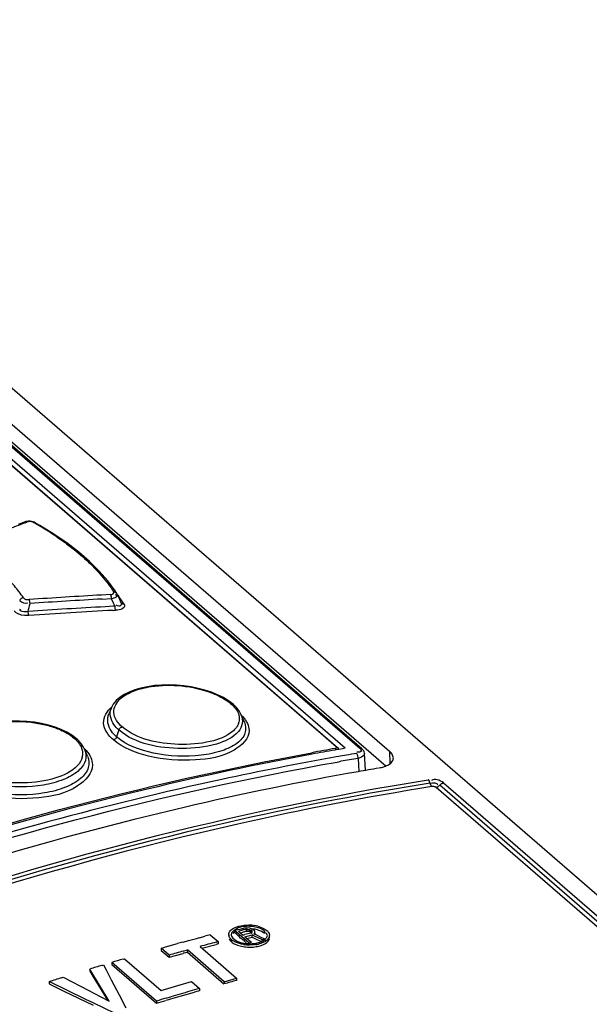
# Model space of a CAD drawing. Header units: inches. Extents: x 0 to 117, y 0 to 83.
# Tile 63 of 67: x 99.664 to 100.544, y 28.778 to 30.299. Entities that reach past the tile are written whole.
import ezdxf

# ---------------------------------------------------------------- set-up
doc = ezdxf.new("R2010")
doc.units = ezdxf.units.IN
doc.header["$LTSCALE"] = 6.431102
doc.header["$MEASUREMENT"] = 0
doc.layers.get('0').update_dxf_attribs({"linetype": 'CONTINUOUS'})

msp = doc.modelspace()

# ---------------------------------------------------------------- linework, layer by layer
at = {"color": 7, "linetype": 'CONTINUOUS'}
for p, q in [((98.9942, 30.2994), (104.6648, 25.3884)), ((98.9162, 30.2761), (100.1892, 29.1737)), ((100.1924, 29.1729), (98.9195, 30.2753)), ((98.9565, 30.2762), (100.2348, 29.1691)), ((100.1526, 29.1757), (98.8997, 30.2608)), ((100.1664, 29.1736), (98.901, 30.2695)), ((98.9019, 30.2602), (100.1548, 29.1751)), ((98.9562, 30.2488), (100.2297, 29.1459)), ((99.672, 29.5233), (99.6613, 29.5192)), ((99.6724, 29.5222), (99.6746, 29.5231)), ((99.6776, 29.5244), (99.6755, 29.5242)), ((99.6875, 29.5222), (99.6875, 29.5222)), ((99.6951, 29.5179), (99.6875, 29.5222)), ((99.7167, 29.5046), (99.6951, 29.5179)), ((99.8039, 29.4111), (99.79, 29.4103)), ((99.8137, 29.4128), (99.811, 29.417)), ((99.8125, 29.4105), (99.8115, 29.4107)), ((99.7911, 29.4042), (99.805, 29.4049)), ((99.8082, 29.393), (99.7957, 29.3923)), ((99.805, 29.4049), (99.8082, 29.4058)), ((99.805, 29.4049), (99.8082, 29.3982)), ((99.8082, 29.3982), (99.8105, 29.3931)), ((99.8105, 29.3931), (99.8082, 29.393)), ((99.8079, 29.3867), (99.8117, 29.3869)), ((99.815, 29.3872), (99.8117, 29.3869)), ((99.9695, 29.2563), (99.96, 29.2601)), ((99.9783, 29.2519), (99.9695, 29.2563)), ((99.9863, 29.2471), (99.9783, 29.2519)), ((99.9935, 29.2416), (99.9863, 29.2471)), ((99.9989, 29.2362), (99.9934, 29.2416)), ((99.9935, 29.2416), (99.9934, 29.2416)), ((99.8053, 29.2363), (99.8013, 29.2271)), ((100.0108, 29.2142), (100.0061, 29.2253)), ((99.7278, 29.2027), (99.7184, 29.2064)), ((99.7366, 29.1985), (99.7278, 29.2027)), ((99.7445, 29.1938), (99.7366, 29.1985)), ((99.7516, 29.1884), (99.7445, 29.1938)), ((99.817, 29.2019), (99.8135, 29.1913)), ((99.7516, 29.1884), (99.7516, 29.1884)), ((99.7528, 29.1873), (99.7516, 29.1884)), ((99.7583, 29.1815), (99.7528, 29.1873)), ((99.7624, 29.1754), (99.7583, 29.1815)), ((99.764, 29.1724), (99.7624, 29.1754)), ((99.7685, 29.1617), (99.7641, 29.1722)), ((100.1523, 29.1711), (100.1506, 29.1708)), ((100.1549, 29.1716), (100.1523, 29.1711)), ((100.1566, 29.1719), (100.1549, 29.1716)), ((100.1624, 29.1729), (100.1566, 29.1719)), ((100.1664, 29.1736), (100.1624, 29.1729)), ((100.1861, 29.1675), (100.1847, 29.1676)), ((100.1939, 29.1714), (100.1924, 29.1729)), ((100.1977, 29.1399), (100.1963, 29.1657)), ((100.2348, 29.1691), (100.2355, 29.1495)), ((100.1569, 29.161), (100.1526, 29.1602)), ((100.154, 29.1524), (100.1583, 29.1532)), ((100.1586, 29.1613), (100.1569, 29.161)), ((100.1583, 29.1532), (100.16, 29.1535)), ((100.1684, 29.163), (100.1586, 29.1613)), ((100.1892, 29.1588), (100.1864, 29.158)), ((100.1864, 29.158), (100.1875, 29.1373)), ((100.3182, 29.1201), (104.5167, 25.4841)), ((104.5054, 25.4771), (100.3069, 29.1131)), ((104.511, 25.4806), (100.3125, 29.1166)), ((99.998, 28.8944), (99.9949, 28.8923)), ((99.9956, 28.8922), (99.9953, 28.8887)), ((99.9956, 28.8922), (99.9973, 28.8926)), ((100.0178, 28.8729), (99.9956, 28.8922)), ((99.9973, 28.8926), (100.0007, 28.8935)), ((100.0014, 28.8961), (99.998, 28.8944)), ((100.0007, 28.8935), (100.0042, 28.8944)), ((100.0018, 28.8912), (100.0086, 28.8929)), ((100.0018, 28.8912), (100.0089, 28.885)), ((100.0042, 28.8944), (100.0076, 28.8953)), ((100.0048, 28.8885), (100.0085, 28.8895)), ((100.0096, 28.8982), (100.0053, 28.8973)), ((100.0076, 28.8953), (100.0093, 28.8957)), ((100.0093, 28.8957), (100.011, 28.8962)), ((100.0143, 28.8985), (100.0096, 28.8982)), ((100.011, 28.8962), (100.0147, 28.8966)), ((100.0139, 28.8908), (100.014, 28.8943)), ((100.0139, 28.8908), (100.0163, 28.8909)), ((100.014, 28.8943), (100.0164, 28.8944)), ((100.0147, 28.8966), (100.0187, 28.896)), ((100.0164, 28.8944), (100.0163, 28.8909)), ((100.0163, 28.8909), (100.0185, 28.8904)), ((100.0164, 28.8944), (100.0186, 28.8939)), ((100.0186, 28.8939), (100.0185, 28.8904)), ((100.0185, 28.8904), (100.0206, 28.8894)), ((100.0186, 28.8939), (100.0207, 28.8928)), ((100.0187, 28.896), (100.0225, 28.8948)), ((100.0207, 28.8928), (100.0206, 28.8894)), ((100.0221, 28.8916), (100.0207, 28.8928)), ((100.0221, 28.8916), (100.022, 28.8881)), ((100.0229, 28.8902), (100.0221, 28.8916)), ((100.0225, 28.8948), (100.0246, 28.8938)), ((100.0226, 28.889), (100.0229, 28.8902)), ((100.0246, 28.8938), (100.0265, 28.8921)), ((100.0272, 28.8907), (100.0265, 28.8921)), ((100.0272, 28.8886), (100.0272, 28.8907)), ((100.0319, 28.8964), (100.0278, 28.8974)), ((100.031, 28.8932), (100.0342, 28.8921)), ((100.0315, 28.8987), (100.0357, 28.8974)), ((100.0357, 28.895), (100.0319, 28.8964)), ((100.0342, 28.8921), (100.0371, 28.8909)), ((100.0357, 28.8974), (100.0394, 28.8959)), ((100.0391, 28.8933), (100.0357, 28.895)), ((100.0371, 28.8909), (100.0397, 28.8894)), ((100.0421, 28.8912), (100.0391, 28.8933)), ((100.0394, 28.8959), (100.0426, 28.8942)), ((100.0397, 28.8894), (100.0419, 28.8878)), ((100.042, 28.8891), (100.0404, 28.8896)), ((100.0421, 28.8912), (100.0419, 28.8878)), ((100.0426, 28.8942), (100.0455, 28.8921)), ((99.916, 28.8742), (99.9244, 28.8765)), ((99.9413, 28.881), (99.9497, 28.8833)), ((99.9581, 28.8856), (99.9705, 28.8749)), ((99.9673, 28.874), (99.9705, 28.8749)), ((99.9705, 28.8749), (99.9704, 28.8715)), ((99.9867, 28.8861), (99.9866, 28.8827)), ((99.9873, 28.8792), (99.9887, 28.8769)), ((99.9887, 28.8769), (99.9908, 28.8747)), ((99.9909, 28.8781), (99.9908, 28.8747)), ((99.9927, 28.8768), (99.9909, 28.8781)), ((99.9929, 28.8804), (99.9943, 28.879)), ((99.9934, 28.8874), (99.9952, 28.8888)), ((99.9943, 28.879), (99.9969, 28.8771)), ((99.9979, 28.8867), (99.9954, 28.8889)), ((99.9969, 28.8771), (99.9999, 28.8756)), ((99.9997, 28.8852), (99.9979, 28.8867)), ((100.0007, 28.8843), (99.9997, 28.8852)), ((99.9999, 28.8756), (100.0032, 28.8743)), ((100.0026, 28.8826), (100.0007, 28.8843)), ((100.005, 28.8805), (100.0026, 28.8826)), ((100.0032, 28.8743), (100.0067, 28.8732)), ((100.0079, 28.8781), (100.005, 28.8805)), ((100.0108, 28.8755), (100.0079, 28.8781)), ((100.0089, 28.885), (100.0116, 28.8857)), ((100.0135, 28.8732), (100.0108, 28.8755)), ((100.0117, 28.8825), (100.0227, 28.8853)), ((100.0117, 28.8825), (100.0217, 28.8739)), ((100.0148, 28.8799), (100.0226, 28.8819)), ((100.0211, 28.8881), (100.0226, 28.889)), ((100.0226, 28.8819), (100.0227, 28.8853)), ((100.0226, 28.8819), (100.025, 28.8807)), ((100.0243, 28.8845), (100.0227, 28.8853)), ((100.0263, 28.8836), (100.0243, 28.8845)), ((100.025, 28.8807), (100.0376, 28.8746)), ((100.0256, 28.8871), (100.0272, 28.8886)), ((100.0256, 28.8871), (100.0275, 28.8862)), ((100.0377, 28.878), (100.0263, 28.8836)), ((100.0272, 28.8886), (100.0271, 28.8852)), ((100.0275, 28.8862), (100.0374, 28.8815)), ((100.0334, 28.8736), (100.0364, 28.8747)), ((100.0364, 28.8747), (100.0392, 28.876)), ((100.0374, 28.8815), (100.0399, 28.8803)), ((100.0377, 28.878), (100.0376, 28.8746)), ((100.0377, 28.878), (100.0422, 28.8792)), ((100.0392, 28.876), (100.0418, 28.8776)), ((100.0399, 28.8803), (100.0422, 28.8792)), ((100.0418, 28.8776), (100.0429, 28.8786)), ((100.0422, 28.8792), (100.0429, 28.8759)), ((100.0429, 28.8786), (100.0438, 28.8796)), ((100.0496, 28.8806), (100.0497, 28.8841)), ((99.8822, 28.8648), (99.8822, 28.8614)), ((99.8946, 28.8541), (99.8822, 28.8648)), ((99.8822, 28.8614), (99.8946, 28.8507)), ((99.8909, 28.8673), (99.9075, 28.872)), ((99.9165, 28.8603), (99.9228, 28.862)), ((99.9228, 28.862), (99.9228, 28.8586)), ((99.9794, 28.813), (99.9228, 28.862)), ((99.9423, 28.8673), (99.9988, 28.8183)), ((99.9453, 28.8647), (99.9673, 28.8706)), ((99.9968, 28.8709), (100.0004, 28.8694)), ((100.0178, 28.8729), (100.0217, 28.8739)), ((100.0354, 28.8685), (100.0391, 28.8698)), ((99.8234, 28.8479), (99.8256, 28.8485)), ((99.8256, 28.8485), (99.8821, 28.7996)), ((99.8946, 28.8507), (99.9165, 28.8568)), ((99.8946, 28.8541), (99.8946, 28.8507)), ((99.9228, 28.8586), (99.9793, 28.8096)), ((99.7721, 28.8326), (99.7722, 28.8292)), ((99.7888, 28.805), (99.7721, 28.8326)), ((99.7722, 28.8291), (99.7789, 28.8181)), ((99.7909, 28.8382), (99.7932, 28.8389)), ((99.7932, 28.839), (99.7972, 28.8313)), ((99.7972, 28.8313), (99.8052, 28.8158)), ((99.8061, 28.8428), (99.8061, 28.8394)), ((99.875, 28.7831), (99.8061, 28.8428)), ((99.8061, 28.8394), (99.875, 28.7797)), ((99.7658, 28.7857), (99.7093, 28.8131)), ((99.7286, 28.8191), (99.731, 28.8199)), ((99.731, 28.8199), (99.7705, 28.7994)), ((99.7789, 28.8181), (99.7855, 28.807)), ((99.8052, 28.8158), (99.8093, 28.8081)), ((99.9794, 28.813), (99.9988, 28.8183)), ((99.9988, 28.8183), (99.9988, 28.8149)), ((99.7093, 28.813), (99.7094, 28.8097)), ((99.7094, 28.8096), (99.732, 28.7986)), ((99.732, 28.7986), (99.7546, 28.7877)), ((99.7705, 28.7994), (99.7784, 28.7953)), ((99.7855, 28.807), (99.7993, 28.7843)), ((99.8022, 28.7829), (99.7888, 28.805)), ((99.8093, 28.8081), (99.8173, 28.7926)), ((99.8821, 28.7996), (99.9081, 28.8071)), ((99.9081, 28.8071), (99.9289, 28.8131)), ((99.9289, 28.8131), (99.9413, 28.8024)), ((99.9413, 28.8024), (99.9413, 28.799)), ((99.9794, 28.813), (99.9793, 28.8096)), ((99.7546, 28.7877), (99.7772, 28.7767)), ((99.7771, 28.7802), (99.7658, 28.7857)), ((99.7784, 28.7953), (99.8022, 28.7829)), ((99.8173, 28.7926), (99.8278, 28.7724)), ((99.875, 28.7797), (99.8897, 28.7841)), ((99.875, 28.7831), (99.875, 28.7797)), ((99.8897, 28.7875), (99.8971, 28.7896)), ((99.8971, 28.7863), (99.9118, 28.7905)), ((99.9118, 28.7905), (99.9339, 28.7968)), ((99.811, 28.7637), (99.7771, 28.7802))]:
    msp.add_line(p, q, dxfattribs=at)
for points in [[(99.6755, 29.5242), (99.6734, 29.5238), (99.672, 29.5233)], [(99.672, 29.5233), (99.6723, 29.5234), (99.6729, 29.5235), (99.6734, 29.5235), (99.674, 29.5233), (99.6746, 29.5231)], [(99.6875, 29.5222), (99.6861, 29.523), (99.6841, 29.5237), (99.682, 29.5242), (99.6798, 29.5244), (99.6776, 29.5244)], [(99.6851, 29.5223), (99.6856, 29.5225), (99.6862, 29.5226), (99.6867, 29.5225), (99.6871, 29.5224), (99.6875, 29.5222)], [(99.7865, 29.4475), (99.7716, 29.4623), (99.755, 29.4768), (99.7366, 29.4909), (99.7167, 29.5046)], [(99.811, 29.417), (99.7997, 29.4323), (99.7865, 29.4475)], [(99.8039, 29.4111), (99.8041, 29.4107), (99.8043, 29.4102), (99.8045, 29.4096), (99.8046, 29.4089), (99.8048, 29.4082), (99.8049, 29.4074), (99.805, 29.4066), (99.805, 29.4058), (99.805, 29.4049)], [(99.8137, 29.4128), (99.8134, 29.4132), (99.813, 29.4137), (99.8125, 29.4141), (99.8119, 29.4144), (99.8113, 29.4146), (99.8106, 29.4148), (99.8099, 29.4149), (99.8092, 29.4149)], [(99.6694, 29.4063), (99.6686, 29.4061), (99.6678, 29.4059), (99.667, 29.4056), (99.6663, 29.4051), (99.6656, 29.4046), (99.665, 29.4041), (99.6645, 29.4034), (99.6641, 29.4027), (99.6637, 29.402)], [(99.6797, 29.3973), (99.6797, 29.3981), (99.6796, 29.3989), (99.6795, 29.3997), (99.6794, 29.4004), (99.6792, 29.4012), (99.6791, 29.4018), (99.6789, 29.4024), (99.6787, 29.403), (99.6785, 29.4034)], [(99.8105, 29.3931), (99.8105, 29.3923), (99.8106, 29.3915), (99.8107, 29.3907), (99.8108, 29.3899), (99.8109, 29.3892), (99.8111, 29.3885), (99.8113, 29.3879), (99.8114, 29.3874), (99.8117, 29.3869)], [(99.825, 29.3963), (99.8243, 29.3963), (99.8236, 29.3963), (99.8229, 29.3965), (99.8223, 29.3967), (99.8218, 29.3971), (99.8213, 29.3974), (99.8208, 29.3979), (99.8204, 29.3984)], [(99.6781, 29.3787), (99.6779, 29.3791), (99.6777, 29.3797), (99.6775, 29.3803), (99.6774, 29.3809), (99.6772, 29.3816), (99.6771, 29.3824), (99.677, 29.3832), (99.677, 29.384), (99.6769, 29.3849)], [(99.96, 29.2601), (99.9499, 29.2634), (99.9394, 29.2662), (99.9284, 29.2684), (99.9171, 29.27), (99.9057, 29.2711), (99.8943, 29.2715), (99.8829, 29.2712), (99.8719, 29.2704), (99.8612, 29.2688), (99.8511, 29.2667), (99.8416, 29.264), (99.833, 29.2606), (99.8252, 29.2567), (99.8185, 29.2523), (99.8128, 29.2473), (99.8082, 29.2417), (99.8054, 29.2366)], [(99.9934, 29.2416), (99.993, 29.2419), (99.9925, 29.2422), (99.9919, 29.2424), (99.9913, 29.2425), (99.9907, 29.2425), (99.9901, 29.2424)], [(100.006, 29.2255), (100.0032, 29.2307), (99.9989, 29.2362)], [(99.7184, 29.2064), (99.7082, 29.2095), (99.6975, 29.212), (99.6864, 29.2139), (99.675, 29.2151), (99.6634, 29.2157), (99.6518, 29.2157), (99.6403, 29.2149), (99.6291, 29.2135)], [(99.817, 29.2019), (99.8172, 29.2024), (99.8175, 29.203), (99.8179, 29.2036), (99.8184, 29.2043), (99.819, 29.205), (99.8197, 29.2056), (99.8205, 29.2061), (99.8213, 29.2065), (99.8221, 29.2067)], [(99.7516, 29.1884), (99.7515, 29.1885), (99.751, 29.1888), (99.7505, 29.189), (99.7499, 29.1892), (99.7493, 29.1892), (99.7486, 29.1892), (99.7479, 29.1891)], [(99.8135, 29.1913), (99.8133, 29.1908), (99.813, 29.1902), (99.8126, 29.1895), (99.8121, 29.1888), (99.8115, 29.1882), (99.8108, 29.1876), (99.81, 29.1871), (99.8092, 29.1867), (99.8084, 29.1865)], [(100.1526, 29.1757), (100.1529, 29.1753), (100.1531, 29.175), (100.1532, 29.1747), (100.1531, 29.1744), (100.1529, 29.1742), (100.1526, 29.1739), (100.1523, 29.1737), (100.1518, 29.1735), (100.1512, 29.1734)], [(100.1512, 29.1734), (100.1515, 29.173), (100.1518, 29.1726), (100.1521, 29.172), (100.1524, 29.1714), (100.1525, 29.171)], [(100.1526, 29.1757), (100.153, 29.1757), (100.1535, 29.1757), (100.1539, 29.1756), (100.1544, 29.1754), (100.1548, 29.1752)], [(100.1564, 29.173), (100.1557, 29.1742), (100.1549, 29.1751)], [(100.1864, 29.158), (100.1864, 29.1589), (100.1864, 29.1599), (100.1863, 29.1609), (100.1861, 29.1619), (100.1858, 29.1628), (100.1854, 29.1637), (100.185, 29.1645), (100.1845, 29.1651), (100.184, 29.1657)], [(100.1892, 29.1737), (100.1899, 29.1737), (100.1906, 29.1737), (100.1913, 29.1735), (100.1919, 29.1732), (100.1924, 29.1729)], [(100.1963, 29.1656), (100.1963, 29.1659), (100.1959, 29.1679), (100.1951, 29.1697), (100.1939, 29.1714)], [(100.2978, 29.1191), (100.2974, 29.1205), (100.2972, 29.1213), (100.2969, 29.122), (100.2967, 29.1226), (100.2963, 29.1232), (100.296, 29.1238), (100.2956, 29.1243), (100.2953, 29.1247), (100.2949, 29.1251)], [(100.2978, 29.1191), (100.298, 29.1183), (100.2983, 29.1176), (100.2986, 29.117), (100.2989, 29.1164), (100.2993, 29.1158), (100.2996, 29.1153), (100.3, 29.1149), (100.3004, 29.1145)], [(100.312, 29.116), (100.3131, 29.1172), (100.3136, 29.1177), (100.3142, 29.1182), (100.3148, 29.1187), (100.3154, 29.1191), (100.3161, 29.1194), (100.3168, 29.1197), (100.3175, 29.1199), (100.3182, 29.1201)], [(100.3069, 29.1131), (100.3065, 29.1135), (100.3059, 29.1138), (100.3053, 29.114), (100.3046, 29.1142), (100.3037, 29.1144), (100.3029, 29.1146), (100.3021, 29.1146), (100.3012, 29.1146), (100.3004, 29.1145)], [(100.312, 29.116), (100.3115, 29.1154), (100.3109, 29.1149), (100.3103, 29.1145), (100.3096, 29.1141), (100.309, 29.1137), (100.3083, 29.1135), (100.3076, 29.1133), (100.3069, 29.1131)]]:
    msp.add_lwpolyline(points, dxfattribs=at)
for centre, radius, start, end in [((101.183, 25.6221), 4.1824, 111.1724, 111.59), ((99.406, 29.0267), 0.5688, 60.3983, 60.6154), ((99.4323, 29.0716), 0.5168, 56.0281, 60.4675), ((100.1292, 23.0615), 6.3579, 93.05845, 94.0653), ((98.2891, 28.6998), 1.6831, 24.8735, 25.0391), ((99.6321, 29.2754), 0.2276, 36.2221, 36.8761), ((99.6457, 29.2852), 0.2109, 31.7916, 36.2697), ((96.0134, 27.6461), 4.191, 24.7241, 24.8572), ((95.5684, 30.306), 4.2105, 347.3631, 347.5364), ((100.1334, 23.0544), 6.3469, 93.04964, 94.12404), ((100.1297, 23.0557), 6.3575, 93.05265, 94.05897), ((100.1331, 23.0591), 6.336, 92.94193, 94.11825), ((99.9665, 29.1846), 0.0565, 42.3011, 44.7604), ((99.9812, 29.2195), 0.0219, 338.5445, 345.5045), ((99.7246, 29.1324), 0.0562, 42.1119, 45.4926), ((101.005, 24.3334), 4.9147, 100.0047, 100.4351), ((101.0117, 24.3231), 4.9237, 100.0721, 100.4891), ((100.9913, 24.426), 4.8079, 99.6658, 99.8545), ((99.7378, 29.1654), 0.0232, 346.1849, 353.044), ((100.9935, 24.419), 4.8073, 99.6657, 99.9842), ((101.0282, 24.3701), 4.8411, 99.6333, 100.0097), ((100.0098, 28.8685), 0.0257, 124.4226, 128.7168), ((100.0127, 28.8677), 0.0305, 104.0752, 111.644), ((100.6554, 26.3564), 2.6143, 104.2034, 104.3261), ((100.3789, 27.4451), 1.4944, 104.1335, 104.3481), ((100.0164, 28.8404), 0.0582, 87.5339, 92.0948), ((100.0166, 28.8363), 0.0642, 84.8387, 89.0338), ((100.0168, 28.8388), 0.0616, 80.4868, 84.834), ((100.0171, 28.843), 0.0521, 78.6105, 82.6963), ((100.0176, 28.8436), 0.0568, 75.8153, 80.5108), ((100.0181, 28.8476), 0.0474, 74.1961, 78.6307), ((100.1757, 27.8899), 1.018, 104.7817, 105.273), ((99.5138, 30.4399), 1.6164, 284.7156, 285.3345), ((101.3289, 23.7575), 5.2947, 104.9019, 105.1829), ((100.2643, 27.7346), 1.191, 104.8976, 105.3178), ((99.9941, 28.8859), 0.00739, 178.1969, 188.6439), ((100.7301, 26.0881), 2.8884, 104.2087, 104.4031), ((100.0424, 28.8844), 0.00726, 357.6302, 8.7362), ((99.2777, 31.009), 2.2278, 285.7467, 285.9772), ((101.3407, 23.7146), 5.3391, 105.4703, 105.7148), ((100.2753, 27.7238), 1.1874, 104.8781, 105.0346), ((100.0185, 28.9216), 0.0498, 256.3533, 260.8748), ((100.0192, 28.9278), 0.0614, 260.2035, 264.4056), ((100.0193, 28.9316), 0.0618, 260.7804, 265.1134), ((100.0192, 28.9261), 0.0543, 260.8536, 265.0311), ((100.0195, 28.9311), 0.0647, 264.4067, 268.459), ((100.0196, 28.9346), 0.0647, 265.1176, 269.2788), ((100.0195, 28.9287), 0.057, 265.0327, 273.2011), ((100.0197, 28.925), 0.0533, 273.1825, 277.359), ((100.0204, 28.9194), 0.0476, 277.3616, 281.6681), ((100.0208, 28.9243), 0.0544, 277.7104, 282.3403), ((100.0217, 28.9132), 0.0412, 281.6477, 286.3764), ((100.755, 25.6547), 3.3264, 106.2639, 106.5745), ((100.4906, 26.8034), 2.1322, 105.4458, 105.6206), ((100.7472, 25.6333), 3.3446, 106.6148, 106.9501), ((100.7332, 25.5928), 3.3791, 107.296, 107.6383), ((100.8153, 25.7788), 3.144, 105.0536, 105.4209), ((101.4059, 23.6348), 5.3711, 105.8245, 106.1514), ((100.2709, 27.6379), 1.207, 105.8512, 106.2147), ((101.4171, 23.5966), 5.4109, 106.3958, 106.5585), ((100.1795, 27.8163), 1.0102, 106.231, 106.6662), ((101.4115, 23.6157), 5.391, 106.1513, 106.3144)]:
    msp.add_arc(centre, radius, start, end, dxfattribs=at)
for points in [[(99.6851, 29.5223), (99.6821, 29.5241), (99.6779, 29.5243), (99.6746, 29.5231)], [(99.7903, 29.4402), (99.7972, 29.4322), (99.8036, 29.4237), (99.8092, 29.4148)], [(99.6637, 29.402), (99.6668, 29.3988), (99.6723, 29.3972), (99.6765, 29.3985)], [(99.6694, 29.4063), (99.6711, 29.4036), (99.6753, 29.4032), (99.6785, 29.4034)], [(99.8195, 29.2504), (99.8253, 29.2555), (99.8325, 29.2593), (99.8397, 29.2621)], [(99.9901, 29.2424), (99.9949, 29.2382), (99.9993, 29.2331), (100.0015, 29.2272)], [(100.0061, 29.2253), (100.0095, 29.2173), (100.0073, 29.2061), (100.0016, 29.1994)], [(100.0154, 29.2121), (100.017, 29.2086), (100.018, 29.2048), (100.018, 29.201)], [(99.7479, 29.1891), (99.7528, 29.1849), (99.7572, 29.1797), (99.7594, 29.1736)], [(99.7594, 29.1736), (99.7607, 29.1702), (99.7612, 29.1663), (99.7608, 29.1626)], [(99.7663, 29.1701), (99.7692, 29.167), (99.7717, 29.1634), (99.7735, 29.1595)], [(100.1963, 29.1656), (100.1965, 29.1624), (100.1923, 29.1599), (100.1892, 29.1588)], [(100.2409, 29.1587), (100.2407, 29.1627), (100.2378, 29.1665), (100.2348, 29.1691)], [(99.7603, 29.1599), (99.7591, 29.1551), (99.7563, 29.1506), (99.753, 29.1469)], [(99.7735, 29.1595), (99.7751, 29.1559), (99.7761, 29.1519), (99.7761, 29.148)], [(100.2976, 29.1198), (100.3015, 29.1204), (100.3102, 29.1209), (100.3091, 29.1171)], [(100.3182, 29.1201), (100.3134, 29.1241), (100.3042, 29.1281), (100.2998, 29.1237)], [(99.9889, 28.8915), (99.9908, 28.8938), (99.9936, 28.8955), (99.9964, 28.8967)], [(99.9964, 28.8967), (100.0001, 28.8984), (100.0042, 28.8994), (100.0083, 28.8999)], [(100.0083, 28.8999), (100.0114, 28.9004), (100.0145, 28.9005), (100.0176, 28.9005)], [(100.0278, 28.8974), (100.0249, 28.898), (100.0219, 28.8984), (100.0189, 28.8985)], [(100.0094, 28.8706), (100.0052, 28.8713), (100.0009, 28.8725), (99.997, 28.8743)], [(100.0391, 28.8698), (100.0435, 28.8716), (100.0486, 28.8749), (100.0495, 28.8796)], [(100.0497, 28.8841), (100.0495, 28.8793), (100.0444, 28.8755), (100.04, 28.8736)], [(100.0178, 28.8664), (100.0208, 28.8663), (100.0239, 28.8665), (100.0269, 28.8668)], [(100.0281, 28.8704), (100.025, 28.87), (100.0219, 28.8698), (100.0187, 28.8698)]]:
    msp.add_open_spline(points, degree=3, dxfattribs=at)
for points, knots in [([(99.721, 29.5002), (99.7279, 29.4956), (99.7528, 29.4778), (99.7758, 29.4572), (99.7903, 29.4402)], [0, 0, 0, 0, 0.269894, 1, 1, 1, 1]), ([(99.6694, 29.4063), (99.6653, 29.4126), (99.6442, 29.4399), (99.6163, 29.4611), (99.5935, 29.475)], [0, 0, 0, 0, 0.221512, 1, 1, 1, 1]), ([(99.8039, 29.4111), (99.8054, 29.4112), (99.8078, 29.4113), (99.8097, 29.4141), (99.8092, 29.4148)], [0, 0, 0, 0, 0.63244, 1, 1, 1, 1]), ([(99.8082, 29.4058), (99.8101, 29.4063), (99.8145, 29.4062), (99.8133, 29.4102), (99.8125, 29.4105)], [0, 0, 0, 0, 0.69584, 1, 1, 1, 1]), ([(99.8202, 29.3989), (99.821, 29.3975), (99.8211, 29.3917), (99.815, 29.3936), (99.8129, 29.3948)], [0, 0, 0, 0, 0.401126, 1, 1, 1, 1]), ([(99.825, 29.3963), (99.826, 29.3946), (99.8243, 29.388), (99.8182, 29.3877), (99.815, 29.3872)], [0, 0, 0, 0, 0.372652, 1, 1, 1, 1]), ([(99.6781, 29.3787), (99.6757, 29.3786), (99.6678, 29.3787), (99.6586, 29.3812), (99.6554, 29.386)], [0, 0, 0, 0, 0.295383, 1, 1, 1, 1]), ([(99.6769, 29.3849), (99.6739, 29.3842), (99.67, 29.3841), (99.6639, 29.3856), (99.6645, 29.3885), (99.6651, 29.3892)], [0, 0, 0, 0, 0.592857, 0.809322, 1, 1, 1, 1]), ([(99.8397, 29.2621), (99.8484, 29.2654), (99.8881, 29.2746), (99.9309, 29.2703), (99.9601, 29.2592)], [0, 0, 0, 0, 0.229038, 1, 1, 1, 1]), ([(99.9601, 29.2592), (99.9631, 29.2581), (99.9737, 29.2537), (99.9838, 29.2478), (99.9901, 29.2424)], [0, 0, 0, 0, 0.277225, 1, 1, 1, 1]), ([(99.8221, 29.2067), (99.8156, 29.2123), (99.8038, 29.2279), (99.8136, 29.2451), (99.8195, 29.2504)], [0, 0, 0, 0, 0.520125, 1, 1, 1, 1]), ([(99.8084, 29.1865), (99.8008, 29.1931), (99.787, 29.2115), (99.7989, 29.2316), (99.806, 29.2377)], [0, 0, 0, 0, 0.518098, 1, 1, 1, 1]), ([(99.8135, 29.1913), (99.8106, 29.1939), (99.8013, 29.2029), (99.7977, 29.2186), (99.8013, 29.227)], [0, 0, 0, 0, 0.300693, 1, 1, 1, 1]), ([(99.817, 29.2019), (99.8141, 29.2044), (99.8052, 29.2131), (99.8018, 29.2282), (99.8053, 29.2363)], [0, 0, 0, 0, 0.300057, 1, 1, 1, 1]), ([(100.0015, 29.2272), (100.0019, 29.2263), (100.0024, 29.2246), (100.0028, 29.2228), (100.0029, 29.2219)], [0, 0, 0, 0, 0.507866, 1, 1, 1, 1]), ([(99.6312, 29.213), (99.6532, 29.2163), (99.6832, 29.2154), (99.7114, 29.2078), (99.7179, 29.2055)], [0, 0, 0, 0, 0.761333, 1, 1, 1, 1]), ([(100.0108, 29.2142), (100.0131, 29.209), (100.0139, 29.1953), (99.9986, 29.1789), (99.9745, 29.1681), (99.9307, 29.1592), (99.8741, 29.1622), (99.8292, 29.1778), (99.8135, 29.1913)], [0, 0, 0, 0, 0.074176, 0.158466, 0.271993, 0.41366, 0.732215, 1, 1, 1, 1]), ([(100.0016, 29.2115), (100.0011, 29.2102), (99.9998, 29.2077), (99.9981, 29.2054), (99.9972, 29.2043)], [0, 0, 0, 0, 0.484916, 1, 1, 1, 1]), ([(100.0029, 29.2219), (100.003, 29.2206), (100.0031, 29.2179), (100.0027, 29.2153), (100.0024, 29.2141)], [0, 0, 0, 0, 0.500844, 1, 1, 1, 1]), ([(100.0083, 29.2226), (100.009, 29.2218), (100.0105, 29.2201), (100.0118, 29.2183), (100.0124, 29.2174)], [0, 0, 0, 0, 0.510911, 1, 1, 1, 1]), ([(100.0124, 29.2174), (100.013, 29.2165), (100.0141, 29.2148), (100.015, 29.213), (100.0154, 29.2121)], [0, 0, 0, 0, 0.510462, 1, 1, 1, 1]), ([(99.7179, 29.2055), (99.7209, 29.2044), (99.7315, 29.2003), (99.7417, 29.1945), (99.7479, 29.1891)], [0, 0, 0, 0, 0.276891, 1, 1, 1, 1]), ([(100.018, 29.201), (100.0181, 29.1884), (99.9882, 29.1611), (99.9319, 29.1535), (99.8665, 29.1568), (99.8239, 29.1739), (99.8084, 29.1865)], [0, 0, 0, 0, 0.162944, 0.429429, 0.741553, 1, 1, 1, 1]), ([(100.0016, 29.1994), (99.9932, 29.1895), (99.9628, 29.1763), (99.8996, 29.1701), (99.8426, 29.1798), (99.817, 29.2019)], [0, 0, 0, 0, 0.201349, 0.4778, 1, 1, 1, 1]), ([(99.9927, 29.1997), (99.9831, 29.1916), (99.9544, 29.1812), (99.896, 29.1772), (99.845, 29.1869), (99.8221, 29.2067)], [0, 0, 0, 0, 0.212558, 0.489736, 1, 1, 1, 1]), ([(99.9972, 29.2043), (99.9965, 29.2035), (99.9951, 29.2019), (99.9935, 29.2005), (99.9927, 29.1997)], [0, 0, 0, 0, 0.487437, 1, 1, 1, 1]), ([(99.0866, 28.8661), (99.1714, 28.9), (99.5062, 29.0253), (99.8531, 29.1186), (100.1149, 29.1668)], [0, 0, 0, 0, 0.255456, 1, 1, 1, 1]), ([(100.1153, 29.1644), (100.0301, 29.1487), (99.6839, 29.0751), (99.3455, 28.966), (99.0973, 28.8668)], [0, 0, 0, 0, 0.244792, 1, 1, 1, 1]), ([(99.7641, 29.1721), (99.7664, 29.1668), (99.7673, 29.1531), (99.7531, 29.1358), (99.73, 29.1236), (99.688, 29.1127), (99.6336, 29.1131), (99.59, 29.1272), (99.5751, 29.1401)], [0, 0, 0, 0, 0.077385, 0.165257, 0.28071, 0.422529, 0.737197, 1, 1, 1, 1]), ([(100.1892, 29.1737), (100.1904, 29.1726), (100.1936, 29.1684), (100.188, 29.1673), (100.1861, 29.1675)], [0, 0, 0, 0, 0.459702, 1, 1, 1, 1]), ([(99.0925, 28.8428), (99.1798, 28.8783), (99.5249, 29.0088), (99.8835, 29.1044), (100.154, 29.1524)], [0, 0, 0, 0, 0.255379, 1, 1, 1, 1]), ([(100.1526, 29.1602), (100.0935, 29.1497), (99.8547, 29.1028), (99.6193, 29.0384), (99.4451, 28.981)], [0, 0, 0, 0, 0.246473, 1, 1, 1, 1]), ([(99.7761, 29.148), (99.7763, 29.1347), (99.7475, 29.1056), (99.6904, 29.0944), (99.6251, 29.0956), (99.5816, 29.1111), (99.5665, 29.1241)], [0, 0, 0, 0, 0.16953, 0.437378, 0.745889, 1, 1, 1, 1]), ([(99.7685, 29.1617), (99.7709, 29.1562), (99.7719, 29.142), (99.7569, 29.1241), (99.7328, 29.1115), (99.6891, 29.1003), (99.6324, 29.1007), (99.5869, 29.1154), (99.5714, 29.1288)], [0, 0, 0, 0, 0.077027, 0.164679, 0.280183, 0.422139, 0.737022, 1, 1, 1, 1]), ([(100.2191, 29.1434), (100.2214, 29.1438), (100.2287, 29.1454), (100.2366, 29.1489), (100.2393, 29.1534)], [0, 0, 0, 0, 0.312191, 1, 1, 1, 1]), ([(100.2393, 29.1534), (100.2398, 29.1542), (100.2407, 29.1559), (100.2409, 29.1578), (100.2409, 29.1587)], [0, 0, 0, 0, 0.50984, 1, 1, 1, 1]), ([(100.1868, 29.1375), (100.0966, 29.1216), (99.7299, 29.0462), (99.3719, 28.9299), (99.1102, 28.8231)], [0, 0, 0, 0, 0.244713, 1, 1, 1, 1]), ([(99.753, 29.1469), (99.7443, 29.1375), (99.7157, 29.1243), (99.6566, 29.1167), (99.6034, 29.1246), (99.5799, 29.1449)], [0, 0, 0, 0, 0.211655, 0.489364, 1, 1, 1, 1]), ([(99.1233, 28.7907), (99.2197, 28.8301), (99.6, 28.9741), (99.9963, 29.0768), (100.2949, 29.1251)], [0, 0, 0, 0, 0.256278, 1, 1, 1, 1]), ([(100.2976, 29.1198), (100.1996, 29.104), (99.8001, 29.0267), (99.4102, 28.9016), (99.1255, 28.7851)], [0, 0, 0, 0, 0.243976, 1, 1, 1, 1]), ([(100.3004, 29.1145), (100.2, 29.0983), (99.7903, 29.0187), (99.3908, 28.8889), (99.0995, 28.7679)], [0, 0, 0, 0, 0.243845, 1, 1, 1, 1]), ([(99.9867, 28.8861), (99.9867, 28.887), (99.9872, 28.889), (99.9882, 28.8907), (99.9889, 28.8915)], [0, 0, 0, 0, 0.477615, 1, 1, 1, 1]), ([(99.9949, 28.8923), (99.9938, 28.8915), (99.9919, 28.8897), (99.9907, 28.8872), (99.9906, 28.886)], [0, 0, 0, 0, 0.541688, 1, 1, 1, 1]), ([(100.0455, 28.8921), (100.0466, 28.8911), (100.0484, 28.8892), (100.0494, 28.8867), (100.0496, 28.8855)], [0, 0, 0, 0, 0.538955, 1, 1, 1, 1]), ([(99.9909, 28.8781), (99.9898, 28.879), (99.988, 28.881), (99.9869, 28.8835), (99.9868, 28.8847)], [0, 0, 0, 0, 0.537934, 1, 1, 1, 1]), ([(99.9906, 28.886), (99.9905, 28.885), (99.9909, 28.8829), (99.9921, 28.8812), (99.9929, 28.8804)], [0, 0, 0, 0, 0.467451, 1, 1, 1, 1]), ([(99.9908, 28.8747), (99.9917, 28.8739), (99.9936, 28.8726), (99.9957, 28.8714), (99.9968, 28.8709)], [0, 0, 0, 0, 0.472689, 1, 1, 1, 1]), ([(99.997, 28.8743), (99.9962, 28.8746), (99.9947, 28.8754), (99.9933, 28.8763), (99.9927, 28.8768)], [0, 0, 0, 0, 0.517324, 1, 1, 1, 1]), ([(100.0464, 28.8842), (100.0465, 28.8851), (100.0457, 28.8876), (100.0434, 28.8886), (100.042, 28.8891)], [0, 0, 0, 0, 0.390867, 1, 1, 1, 1]), ([(100.0438, 28.8796), (100.0444, 28.8803), (100.0455, 28.8817), (100.0463, 28.8833), (100.0464, 28.8842)], [0, 0, 0, 0, 0.520293, 1, 1, 1, 1]), ([(100.0004, 28.8694), (100.0017, 28.869), (100.0045, 28.8682), (100.0073, 28.8676), (100.0087, 28.8673)], [0, 0, 0, 0, 0.487825, 1, 1, 1, 1]), ([(100.0269, 28.8668), (100.0284, 28.867), (100.0312, 28.8675), (100.0341, 28.8681), (100.0354, 28.8685)], [0, 0, 0, 0, 0.512938, 1, 1, 1, 1]), ([(100.04, 28.8736), (100.0389, 28.8731), (100.0363, 28.8721), (100.0337, 28.8715), (100.0324, 28.8712)], [0, 0, 0, 0, 0.481078, 1, 1, 1, 1])]:
    msp.add_open_spline(points, degree=3, knots=knots, dxfattribs=at)

doc.saveas('drawing.dxf')
